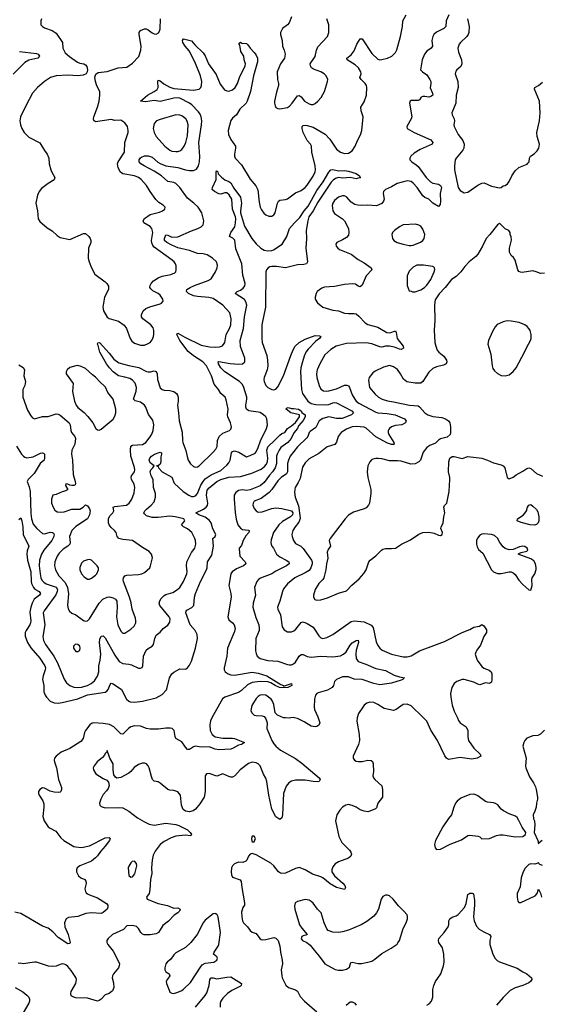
# Model space of a CAD drawing. Header units: inches. Extents: x 2057696 to 2160536, y 827480 to 1016834.
# Tile 36 of 256: x 2071138 to 2076458, y 887078 to 897121. Entities that reach past the tile are written whole.
import ezdxf

# ---------------------------------------------------------------- set-up
doc = ezdxf.new("R2010")
doc.units = ezdxf.units.IN
doc.header["$MEASUREMENT"] = 0
doc.layers.add('C0878', color=7, linetype='Continuous')
doc.layers.add('C0879', color=7, linetype='Continuous')

msp = doc.modelspace()

# ---------------------------------------------------------------- linework, layer by layer
at = {"layer": 'C0878', "color": 5}
for points, elevation in [([(2073099, 890000), (2073083, 889970), (2073077, 889930), (2073081, 889870), (2073100, 889830), (2073130, 889805), (2073210, 889793), (2073310, 889794), (2073330, 889790), (2073431, 889750), (2073399, 889730), (2073370, 889721), (2073316, 889690), (2073290, 889681), (2073170, 889673), (2073130, 889681), (2073070, 889703), (2072990, 889700), (2072930, 889711), (2072910, 889706), (2072870, 889677), (2072850, 889679), (2072830, 889700), (2072790, 889754), (2072732, 889790), (2072723, 889810), (2072714, 889870), (2072692, 889890), (2072674, 889894), (2072630, 889895), (2072555, 889885), (2072470, 889885), (2072430, 889893), (2072370, 889917), (2072310, 889919), (2072270, 889907), (2072247, 889890), (2072190, 889833), (2072170, 889837), (2072098, 889910), (2072053, 889933), (2071990, 889942), (2071892, 889948), (2071870, 889943), (2071852, 889930), (2071808, 889870), (2071798, 889850), (2071784, 889790), (2071762, 889758), (2071650, 889688), (2071562, 889650), (2071510, 889610), (2071494, 889590), (2071490, 889570), (2071493, 889550), (2071512, 889492), (2071535, 889370), (2071563, 889290), (2071566, 889270), (2071559, 889250), (2071550, 889243), (2071530, 889239), (2071490, 889241), (2071450, 889251), (2071390, 889282), (2071370, 889285), (2071344, 889270), (2071330, 889250), (2071329, 889230), (2071335, 889210), (2071373, 889153), (2071384, 889124), (2071385, 889090), (2071373, 888993), (2071389, 888950), (2071429, 888889), (2071450, 888874), (2071506, 888846), (2071557, 888777), (2071589, 888749), (2071690, 888689), (2071710, 888683), (2071770, 888679), (2071850, 888694), (2072010, 888777), (2072050, 888779), (2072061, 888770), (2072053, 888750), (2072011, 888690), (2071962, 888638), (2071930, 888593), (2071910, 888573), (2071870, 888540), (2071751, 888490), (2071724, 888470), (2071716, 888450), (2071716, 888430), (2071738, 888390), (2071762, 888370), (2071802, 888350), (2071814, 888334), (2071815, 888310), (2071804, 888256), (2071809, 888230), (2071817, 888217), (2071830, 888204), (2071850, 888194), (2071930, 888164), (2072025, 888105), (2072037, 888090), (2072038, 888070), (2072030, 888050), (2071990, 888015), (2071970, 888006), (2071871, 888011), (2071814, 888006), (2071730, 887975), (2071635, 887965), (2071611, 887950), (2071594, 887910), (2071597, 887870), (2071632, 887790), (2071653, 887710), (2071650, 887698), (2071630, 887697), (2071530, 887760), (2071477, 887817), (2071430, 887856), (2071370, 887876), (2071150, 888004), (2071090, 888018)], 420), ([(2073642, 890000), (2073650, 889991), (2073661, 889950), (2073658, 889890), (2073709, 889769), (2073730, 889735), (2073750, 889710), (2073799, 889670), (2073950, 889586), (2074017, 889537), (2074191, 889390), (2074201, 889370), (2074191, 889350), (2074173, 889347), (2074130, 889350), (2074050, 889365), (2073950, 889366), (2073910, 889354), (2073883, 889337), (2073857, 889303), (2073829, 889230), (2073819, 889010), (2073810, 888979), (2073790, 888962), (2073750, 888990), (2073711, 889070), (2073679, 889210), (2073660, 889350), (2073650, 889384), (2073625, 889425), (2073590, 889510), (2073570, 889530), (2073550, 889540), (2073510, 889548), (2073470, 889536), (2073386, 889470), (2073332, 889408), (2073310, 889396), (2073290, 889396), (2073270, 889402), (2073210, 889430), (2073150, 889407), (2073070, 889431), (2073044, 889430), (2073029, 889410), (2073030, 889250), (2073018, 889190), (2072976, 889124), (2072930, 889070), (2072907, 889053), (2072870, 889041), (2072830, 889048), (2072806, 889066), (2072789, 889109), (2072777, 889210), (2072750, 889244), (2072710, 889260), (2072670, 889262), (2072650, 889269), (2072570, 889335), (2072550, 889348), (2072510, 889356), (2072494, 889370), (2072481, 889401), (2072460, 889490), (2072450, 889512), (2072430, 889532), (2072410, 889539), (2072390, 889538), (2072350, 889524), (2072305, 889495), (2072270, 889452), (2072250, 889436), (2072170, 889392), (2072130, 889385), (2072115, 889395), (2072099, 889419), (2072092, 889470), (2072091, 889530), (2072058, 889590), (2072030, 889666), (2072026, 889654), (2072010, 889638), (2072002, 889618), (2071983, 889597), (2071929, 889551), (2071896, 889510), (2071888, 889490), (2071890, 889470), (2071916, 889430), (2071990, 889381), (2072026, 889366), (2072043, 889343), (2072051, 889311), (2072041, 889279), (2072025, 889255), (2071990, 889219), (2071964, 889170), (2071951, 889130), (2071956, 889110), (2071970, 889096), (2072010, 889083), (2072150, 889087), (2072190, 889083), (2072250, 889050), (2072341, 888981), (2072410, 888940), (2072457, 888917), (2072510, 888907), (2072630, 888925), (2072732, 888912), (2072762, 888902), (2072850, 888857), (2072878, 888830), (2072891, 888810), (2072882, 888798), (2072825, 888805), (2072730, 888794), (2072683, 888777), (2072610, 888738), (2072570, 888708), (2072521, 888639), (2072501, 888599), (2072489, 888550), (2072484, 888470), (2072487, 888413), (2072471, 888350), (2072466, 888246), (2072459, 888210), (2072431, 888170), (2072438, 888150), (2072550, 888105), (2072647, 888087), (2072710, 888059), (2072750, 888064), (2072775, 888050), (2072767, 888030), (2072750, 888013), (2072712, 887988), (2072655, 887925), (2072597, 887883), (2072554, 887810), (2072530, 887796), (2072470, 887787), (2072408, 887788), (2072390, 887794), (2072372, 887812), (2072351, 887850), (2072330, 887871), (2072290, 887881), (2072230, 887879), (2072197, 887843), (2072086, 887790), (2072039, 887750), (2072026, 887730), (2072027, 887710), (2072036, 887690), (2072090, 887621), (2072138, 887530), (2072156, 887490), (2072153, 887470), (2072145, 887450), (2072095, 887390), (2072085, 887370), (2072082, 887350), (2072096, 887296), (2072099, 887250), (2072084, 887216), (2072050, 887189), (2072010, 887175), (2071969, 887131), (2071950, 887118), (2071930, 887112), (2071830, 887140), (2071710, 887146), (2071689, 887150), (2071664, 887164), (2071658, 887190), (2071664, 887210), (2071710, 887290), (2071718, 887330), (2071710, 887352), (2071662, 887422), (2071630, 887464), (2071610, 887480), (2071590, 887488), (2071570, 887490), (2071550, 887486), (2071510, 887468), (2071470, 887464), (2071431, 887469), (2071310, 887507), (2071290, 887510), (2071172, 887492), (2071142, 887498), (2071124, 887496)], 440), ([(2074580, 890000), (2074575, 889965), (2074599, 889830), (2074602, 889770), (2074592, 889728), (2074539, 889610), (2074539, 889590), (2074551, 889570), (2074570, 889559), (2074590, 889555), (2074630, 889556), (2074690, 889570), (2074724, 889564), (2074735, 889555), (2074743, 889530), (2074748, 889452), (2074741, 889410), (2074745, 889390), (2074759, 889370), (2074830, 889307), (2074839, 889270), (2074838, 889190), (2074792, 889130), (2074778, 889082), (2074767, 889073), (2074710, 889050), (2074690, 889042), (2074650, 889047), (2074610, 889063), (2074570, 889088), (2074530, 889107), (2074490, 889115), (2074464, 889110), (2074430, 889088), (2074403, 889057), (2074374, 889010), (2074360, 888950), (2074393, 888790), (2074424, 888730), (2074500, 888650), (2074516, 888630), (2074523, 888610), (2074516, 888590), (2074491, 888570), (2074390, 888530), (2074354, 888510), (2074330, 888481), (2074320, 888450), (2074323, 888430), (2074350, 888390), (2074434, 888314), (2074453, 888290), (2074462, 888270), (2074451, 888250), (2074370, 888271), (2074306, 888306), (2074230, 888369), (2074210, 888380), (2074125, 888405), (2074050, 888450), (2073990, 888473), (2073950, 888465), (2073850, 888416), (2073811, 888411), (2073797, 888417), (2073778, 888430), (2073731, 888490), (2073699, 888519), (2073550, 888604), (2073510, 888618), (2073490, 888609), (2073471, 888590), (2073456, 888550), (2073443, 888537), (2073414, 888526), (2073370, 888529), (2073330, 888512), (2073310, 888492), (2073299, 888470), (2073294, 888430), (2073299, 888399), (2073310, 888376), (2073387, 888347), (2073397, 888330), (2073403, 888270), (2073432, 888112), (2073430, 888090), (2073415, 888065), (2073401, 888019), (2073402, 887970), (2073409, 887930), (2073420, 887910), (2073463, 887870), (2073490, 887830), (2073510, 887815), (2073550, 887799), (2073587, 887750), (2073600, 887740), (2073610, 887736), (2073650, 887739), (2073730, 887759), (2073750, 887754), (2073773, 887730), (2073792, 887670), (2073797, 887610), (2073815, 887530), (2073818, 887490), (2073806, 887430), (2073810, 887370), (2073815, 887350), (2073853, 887273), (2073878, 887250), (2073950, 887225), (2073970, 887211), (2073997, 887157), (2074043, 887110), (2074170, 887003)], 460), ([(2073904, 890000), (2073890, 889998), (2073848, 890000)], 440), ([(2074183, 890000), (2074198, 889950), (2074190, 889925), (2074170, 889912), (2074150, 889907), (2074110, 889915), (2074038, 889958), (2073970, 889994), (2073942, 890000)], 440), ([(2075602, 890000), (2075614, 889974), (2075631, 889950), (2075691, 889910), (2075708, 889870), (2075708, 889808), (2075714, 889770), (2075770, 889690), (2075834, 889630), (2075841, 889610), (2075803, 889590), (2075750, 889580), (2075630, 889596), (2075510, 889574), (2075490, 889589), (2075474, 889614), (2075398, 889770), (2075330, 889876), (2075290, 889965), (2075258, 890000)], 460), ([(2076490, 889875), (2076450, 889834), (2076421, 889819), (2076370, 889818), (2076310, 889793), (2076291, 889770), (2076281, 889750), (2076271, 889710), (2076303, 889590), (2076297, 889510), (2076300, 889490), (2076339, 889399), (2076378, 889338), (2076397, 889297), (2076406, 889270), (2076418, 889190), (2076420, 889170), (2076409, 889130), (2076404, 889090), (2076392, 889048), (2076374, 889010), (2076379, 888970), (2076387, 888950), (2076391, 888910), (2076385, 888830), (2076423, 888750), (2076430, 888714), (2076435, 888730), (2076466, 888754)], 480), ([(2076470, 888493), (2076444, 888504), (2076434, 888514), (2076430, 888526), (2076422, 888518), (2076391, 888509), (2076350, 888512), (2076330, 888503), (2076292, 888468), (2076273, 888430), (2076254, 888370), (2076243, 888277), (2076213, 888210), (2076211, 888170), (2076218, 888130), (2076230, 888118), (2076250, 888117), (2076394, 888186), (2076414, 888210), (2076430, 888254), (2076450, 888211), (2076459, 888170)], 480), ([(2075291, 887069), (2075315, 887085), (2075337, 887110), (2075352, 887150), (2075352, 887230), (2075362, 887270), (2075379, 887310), (2075432, 887388), (2075459, 887470), (2075467, 887510), (2075464, 887590), (2075450, 887653), (2075412, 887710), (2075410, 887730), (2075414, 887750), (2075468, 887812), (2075507, 887870), (2075513, 887890), (2075516, 887930), (2075526, 887950), (2075550, 887968), (2075590, 887982), (2075610, 887994), (2075674, 888066), (2075692, 888108), (2075710, 888199), (2075730, 888211), (2075751, 888211), (2075765, 888205), (2075776, 888136), (2075778, 888090), (2075767, 887970), (2075772, 887930), (2075797, 887877), (2075824, 887844), (2075870, 887817), (2075930, 887791), (2075943, 887770), (2075932, 887728), (2075932, 887690), (2075964, 887590), (2075987, 887547), (2076007, 887527), (2076032, 887512), (2076210, 887447), (2076268, 887410), (2076310, 887390), (2076359, 887350), (2076362, 887330), (2076348, 887310), (2076330, 887296), (2076271, 887270), (2076192, 887248), (2076141, 887219), (2076070, 887149), (2076000, 887070)], 460), ([(2072930, 887050), (2073030, 887170), (2073045, 887195), (2073071, 887270), (2073076, 887330), (2073090, 887349), (2073110, 887350), (2073150, 887337), (2073250, 887356), (2073290, 887358), (2073401, 887290), (2073396, 887270), (2073390, 887265), (2073300, 887220), (2073258, 887190), (2073210, 887140), (2073191, 887110), (2073184, 887090), (2073183, 887050)], 440), ([(2071091, 887250), (2071170, 887205), (2071212, 887172), (2071230, 887150), (2071239, 887130), (2071239, 887110), (2071230, 887090), (2071151, 886950)], 440), ([(2074467, 887070), (2074510, 887103), (2074530, 887104), (2074555, 887090), (2074570, 887070)], 460)]:
    msp.add_lwpolyline(points, dxfattribs=dict(at, elevation=elevation))
for points, elevation in [([(2075770, 889221), (2075730, 889218), (2075638, 889182), (2075598, 889150), (2075583, 889130), (2075564, 889090), (2075542, 889010), (2075510, 888975), (2075452, 888890), (2075380, 888750), (2075370, 888710), (2075376, 888676), (2075390, 888659), (2075430, 888662), (2075529, 888711), (2075645, 888755), (2075710, 888799), (2075730, 888803), (2075813, 888793), (2075830, 888785), (2075850, 888765), (2075930, 888768), (2076000, 888800), (2076034, 888806), (2076070, 888807), (2076190, 888785), (2076270, 888791), (2076295, 888810), (2076299, 888830), (2076264, 888884), (2076230, 888954), (2076210, 888984), (2076196, 888996), (2076130, 889021), (2076072, 889052), (2076050, 889069), (2076013, 889113), (2075990, 889126), (2075970, 889133), (2075910, 889140), (2075890, 889147), (2075810, 889206), (2075790, 889215)], 480), ([(2073530, 888795), (2073510, 888795), (2073501, 888770), (2073505, 888745), (2073510, 888734), (2073530, 888734), (2073542, 888770)], 460), ([(2072310, 888539), (2072286, 888534), (2072270, 888522), (2072250, 888488), (2072245, 888470), (2072252, 888392), (2072270, 888374), (2072290, 888378), (2072313, 888410), (2072332, 888490), (2072330, 888515)], 440), ([(2074870, 888192), (2074843, 888177), (2074825, 888150), (2074796, 888050), (2074778, 888010), (2074750, 887978), (2074678, 887922), (2074619, 887890), (2074490, 887836), (2074430, 887816), (2074390, 887810), (2074330, 887813), (2074284, 887830), (2074270, 887849), (2074243, 887910), (2074211, 888011), (2074175, 888050), (2074131, 888110), (2074110, 888128), (2074090, 888140), (2074050, 888147), (2073970, 888126), (2073948, 888112), (2073941, 888079), (2073943, 888050), (2073993, 887890), (2074014, 887854), (2074070, 887790), (2074058, 887782), (2074030, 887778), (2074014, 887770), (2074010, 887746), (2074023, 887730), (2074068, 887708), (2074101, 887681), (2074140, 887630), (2074193, 887570), (2074251, 887490), (2074355, 887435), (2074390, 887426), (2074430, 887426), (2074470, 887438), (2074501, 887459), (2074515, 887505), (2074530, 887507), (2074590, 887494), (2074625, 887495), (2074690, 887507), (2074730, 887520), (2074761, 887539), (2074830, 887597), (2074928, 887652), (2074987, 887693), (2074996, 887704), (2075011, 887730), (2075050, 887850), (2075080, 887910), (2075093, 887950), (2075094, 887974), (2075089, 887990), (2075056, 888030), (2075002, 888082), (2074947, 888150), (2074910, 888184), (2074890, 888192)], 480), ([(2073130, 888005), (2073110, 888001), (2073030, 887938), (2073010, 887910), (2072948, 887792), (2072884, 887710), (2072830, 887659), (2072730, 887603), (2072710, 887583), (2072681, 887539), (2072643, 887510), (2072630, 887490), (2072620, 887450), (2072620, 887430), (2072629, 887409), (2072661, 887390), (2072670, 887370), (2072644, 887336), (2072633, 887310), (2072635, 887290), (2072662, 887222), (2072670, 887204), (2072690, 887191), (2072710, 887190), (2072750, 887203), (2072790, 887219), (2072810, 887232), (2072880, 887300), (2072981, 887459), (2073000, 887480), (2073030, 887499), (2073119, 887510), (2073150, 887530), (2073155, 887550), (2073150, 887564), (2073113, 887590), (2073121, 887610), (2073163, 887670), (2073170, 887690), (2073186, 887810), (2073161, 887970), (2073152, 887992), (2073140, 888000)], 460)]:
    msp.add_lwpolyline(points, close=True, dxfattribs=dict(at, elevation=elevation))
at = {"layer": 'C0879', "color": 5}
for points, elevation in [([(2071130, 893600), (2071174, 893574), (2071186, 893550), (2071180, 893490), (2071196, 893430), (2071189, 893391), (2071169, 893350), (2071169, 893270), (2071219, 893139), (2071250, 893082), (2071270, 893060), (2071290, 893051), (2071370, 893073), (2071430, 893073), (2071510, 893100), (2071530, 893097), (2071550, 893087), (2071642, 893010), (2071653, 892990), (2071661, 892930), (2071668, 892910), (2071701, 892870), (2071706, 892850), (2071702, 892790), (2071671, 892730), (2071666, 892690), (2071678, 892630), (2071683, 892483), (2071705, 892410), (2071708, 892390), (2071703, 892377), (2071691, 892369), (2071669, 892369), (2071650, 892372), (2071630, 892384), (2071610, 892386), (2071606, 892370), (2071630, 892329), (2071610, 892317), (2071570, 892307), (2071510, 892277), (2071476, 892270), (2071462, 892230), (2071464, 892190), (2071478, 892150), (2071497, 892117), (2071521, 892101), (2071550, 892097), (2071590, 892100), (2071670, 892128), (2071750, 892130), (2071784, 892150), (2071810, 892172), (2071830, 892162), (2071850, 892132), (2071856, 892110), (2071850, 892070), (2071829, 892031), (2071710, 891952), (2071670, 891910), (2071646, 891850), (2071653, 891790), (2071649, 891770), (2071630, 891751), (2071580, 891720), (2071540, 891680), (2071521, 891650), (2071498, 891590), (2071492, 891550), (2071504, 891510), (2071538, 891450), (2071602, 891382), (2071627, 891330), (2071635, 891265), (2071625, 891150), (2071633, 891113), (2071647, 891087), (2071670, 891067), (2071710, 891050), (2071790, 890994), (2071810, 890987), (2071830, 890990), (2071851, 891010), (2071950, 891169), (2071987, 891210), (2072030, 891232), (2072054, 891234), (2072090, 891226), (2072116, 891210), (2072129, 891189), (2072133, 891127), (2072125, 891030), (2072138, 890950), (2072170, 890885), (2072190, 890865), (2072210, 890864), (2072270, 890905), (2072304, 890936), (2072322, 890970), (2072323, 890990), (2072318, 891018), (2072286, 891110), (2072274, 891174), (2072258, 891230), (2072197, 891390), (2072194, 891410), (2072198, 891430), (2072211, 891449), (2072230, 891457), (2072350, 891461), (2072385, 891470), (2072410, 891484), (2072464, 891530), (2072473, 891550), (2072492, 891632), (2072484, 891670), (2072458, 891698), (2072390, 891738), (2072290, 891810), (2072190, 891819), (2072150, 891830), (2072133, 891850), (2072122, 891890), (2072106, 891910), (2072070, 891940), (2072050, 891970), (2072044, 891990), (2072044, 892030), (2072058, 892062), (2072088, 892090), (2072098, 892110), (2072093, 892150), (2072110, 892157), (2072229, 892171), (2072253, 892190), (2072281, 892230), (2072304, 892296), (2072313, 892350), (2072305, 892385), (2072280, 892430), (2072275, 892450), (2072280, 892470), (2072308, 892510), (2072313, 892530), (2072310, 892554), (2072271, 892670), (2072267, 892733), (2072270, 892770), (2072290, 892780), (2072390, 892788), (2072426, 892810), (2072470, 892865), (2072486, 892894), (2072500, 892930), (2072506, 892990), (2072495, 893035), (2072453, 893093), (2072424, 893170), (2072411, 893191), (2072370, 893219), (2072315, 893235), (2072300, 893250), (2072327, 893333), (2072329, 893370), (2072315, 893415), (2072290, 893443), (2072260, 893460), (2072210, 893476), (2072147, 893487), (2072091, 893530), (2072053, 893570), (2072022, 893610), (2071957, 893730), (2071937, 893797), (2071930, 893810), (2071935, 893825), (2071951, 893830), (2072050, 893720), (2072099, 893659), (2072150, 893621), (2072250, 893593), (2072354, 893574), (2072430, 893534), (2072450, 893529), (2072471, 893529), (2072510, 893541), (2072530, 893534), (2072540, 893510), (2072545, 893450), (2072570, 893366), (2072590, 893350), (2072610, 893344), (2072670, 893338), (2072709, 893329), (2072736, 893310), (2072748, 893290), (2072753, 893270), (2072754, 893230), (2072748, 893190), (2072756, 893110), (2072766, 893030), (2072795, 892915), (2072798, 892830), (2072802, 892810), (2072833, 892727), (2072845, 892665), (2072857, 892630), (2072880, 892590), (2072910, 892564), (2072930, 892557), (2072950, 892560), (2072970, 892572), (2073111, 892709), (2073138, 892742), (2073151, 892769), (2073156, 892830), (2073172, 892870), (2073210, 892905), (2073277, 892930), (2073290, 892946), (2073297, 892970), (2073289, 893010), (2073260, 893070), (2073257, 893090), (2073263, 893150), (2073245, 893245), (2073235, 893270), (2073190, 893307), (2073164, 893350), (2073122, 893402), (2073095, 893490), (2073042, 893590), (2073005, 893630), (2072911, 893691), (2072857, 893737), (2072770, 893850), (2072740, 893910), (2072750, 893925), (2072822, 893882), (2072990, 893801), (2073074, 893786), (2073130, 893782), (2073176, 893784), (2073205, 893795), (2073223, 893817), (2073230, 893830), (2073244, 893910), (2073279, 893970), (2073292, 894008), (2073294, 894070), (2073280, 894130), (2073210, 894211), (2073110, 894276), (2073068, 894288), (2072950, 894297), (2072910, 894304), (2072860, 894330), (2072840, 894350), (2072843, 894370), (2072878, 894390), (2072921, 894410), (2073060, 894460), (2073090, 894478), (2073136, 894550), (2073153, 894590), (2073156, 894616), (2073144, 894650), (2073104, 894690), (2073050, 894723), (2073010, 894733), (2072950, 894738), (2072870, 894768), (2072750, 894793), (2072690, 894820), (2072638, 894850), (2072615, 894870), (2072614, 894890), (2072630, 894928), (2072650, 894925), (2072690, 894904), (2072750, 894905), (2072890, 894969), (2072954, 894990), (2072989, 895010), (2073009, 895030), (2073017, 895070), (2072995, 895150), (2072958, 895210), (2072915, 895250), (2072850, 895300), (2072770, 895410), (2072731, 895449), (2072710, 895460), (2072650, 895472), (2072583, 895530), (2072510, 895577), (2072406, 895630), (2072374, 895650), (2072356, 895670), (2072356, 895690), (2072370, 895713), (2072380, 895720), (2072410, 895732), (2072450, 895732), (2072490, 895718), (2072547, 895667), (2072570, 895653), (2072630, 895630), (2072752, 895612), (2072830, 895588), (2072870, 895582), (2072910, 895583), (2072942, 895598), (2072963, 895630), (2072972, 895670), (2072974, 895726), (2072966, 895870), (2072993, 896050), (2072994, 896090), (2072988, 896130), (2072977, 896157), (2072961, 896181), (2072893, 896253), (2072870, 896270), (2072770, 896320), (2072750, 896324), (2072710, 896322), (2072570, 896287), (2072510, 896296), (2072422, 896282), (2072369, 896290), (2072441, 896350), (2072511, 896389), (2072541, 896410), (2072550, 896430), (2072546, 896490), (2072550, 896503), (2072570, 896498), (2072607, 896467), (2072670, 896432), (2072710, 896419), (2072910, 896401), (2072969, 896411), (2072986, 896430), (2072993, 896450), (2072994, 896490), (2072981, 896550), (2072923, 896690), (2072865, 896805), (2072826, 896850), (2072801, 896890), (2072797, 896910), (2072810, 896927), (2072890, 896907), (2072925, 896865), (2073010, 896782), (2073031, 896751), (2073065, 896670), (2073141, 896561), (2073182, 896462), (2073227, 896407), (2073250, 896394), (2073270, 896392), (2073310, 896406), (2073336, 896430), (2073359, 896470), (2073379, 896530), (2073438, 896650), (2073440, 896670), (2073428, 896710), (2073425, 896750), (2073395, 896795), (2073382, 896862), (2073375, 896870), (2073378, 896882), (2073390, 896891), (2073403, 896883), (2073450, 896877), (2073466, 896866), (2073489, 896829), (2073530, 896788), (2073550, 896759), (2073562, 896730), (2073563, 896690), (2073522, 896550), (2073492, 896388), (2073459, 896290), (2073447, 896270), (2073384, 896210), (2073349, 896151), (2073310, 896118), (2073290, 896093), (2073265, 895990), (2073267, 895950), (2073290, 895898), (2073339, 895830), (2073340, 895810), (2073329, 895749), (2073328, 895730), (2073337, 895710), (2073401, 895641), (2073490, 895493), (2073546, 895426), (2073561, 895401), (2073566, 895386), (2073579, 895259), (2073590, 895210), (2073603, 895183), (2073628, 895148), (2073650, 895130), (2073678, 895118), (2073710, 895118), (2073730, 895131), (2073742, 895150), (2073766, 895250), (2073778, 895270), (2073790, 895280), (2073850, 895287), (2073870, 895295), (2073950, 895356), (2074010, 895380), (2074050, 895410), (2074070, 895432), (2074130, 895525), (2074151, 895570), (2074155, 895590), (2074153, 895630), (2074119, 895770), (2074115, 895830), (2074104, 895850), (2074069, 895890), (2074030, 895970), (2074018, 896010), (2074020, 896030), (2074030, 896042), (2074050, 896046), (2074070, 896043), (2074130, 896024), (2074252, 895952), (2074302, 895902), (2074370, 895799), (2074410, 895769), (2074450, 895756), (2074490, 895760), (2074530, 895785), (2074559, 895830), (2074583, 895890), (2074615, 895945), (2074628, 895990), (2074641, 896130), (2074622, 896190), (2074617, 896230), (2074650, 896282), (2074676, 896350), (2074680, 896430), (2074676, 896450), (2074663, 896470), (2074619, 896510), (2074607, 896530), (2074621, 896570), (2074617, 896590), (2074594, 896630), (2074561, 896661), (2074479, 896710), (2074474, 896730), (2074517, 896763), (2074550, 896802), (2074575, 896870), (2074610, 896926), (2074630, 896927), (2074730, 896776), (2074790, 896717), (2074810, 896711), (2074830, 896715), (2074890, 896730), (2074932, 896748), (2074970, 896786), (2074985, 896815), (2075022, 896950), (2075042, 897050), (2075047, 897110), (2075081, 897170)], 460), ([(2071359, 897130), (2071352, 897110), (2071353, 897070), (2071370, 897050), (2071390, 897038), (2071470, 897010), (2071510, 896982), (2071574, 896890), (2071577, 896830), (2071603, 896783), (2071645, 896745), (2071728, 896688), (2071750, 896678), (2071791, 896670), (2071810, 896660), (2071824, 896644), (2071830, 896610), (2071827, 896590), (2071816, 896570), (2071785, 896555), (2071731, 896549), (2071630, 896554), (2071510, 896549), (2071453, 896530), (2071390, 896491), (2071319, 896430), (2071270, 896370), (2071204, 896250), (2071146, 896130), (2071139, 896090), (2071145, 896050), (2071159, 896010), (2071185, 895970), (2071230, 895923), (2071345, 895865), (2071390, 895788), (2071418, 895750), (2071435, 895710), (2071438, 895650), (2071455, 895590), (2071465, 895565), (2071495, 895510), (2071490, 895487), (2071428, 895450), (2071361, 895399), (2071338, 895370), (2071318, 895330), (2071303, 895250), (2071319, 895170), (2071327, 895090), (2071344, 895064), (2071419, 894999), (2071470, 894968), (2071521, 894921), (2071550, 894900), (2071650, 894879), (2071790, 894939), (2071810, 894939), (2071844, 894910), (2071858, 894890), (2071865, 894870), (2071862, 894850), (2071840, 894790), (2071835, 894690), (2071846, 894650), (2071870, 894590), (2071906, 894526), (2072010, 894447), (2072027, 894430), (2072043, 894403), (2072045, 894370), (2072002, 894290), (2071987, 894190), (2071993, 894150), (2072030, 894086), (2072052, 894072), (2072145, 894045), (2072205, 894005), (2072228, 893970), (2072264, 893870), (2072283, 893843), (2072310, 893822), (2072370, 893802), (2072410, 893802), (2072450, 893817), (2072469, 893830), (2072490, 893856), (2072502, 893890), (2072505, 893915), (2072505, 893950), (2072499, 893979), (2072477, 894010), (2072395, 894070), (2072382, 894090), (2072380, 894110), (2072397, 894150), (2072425, 894175), (2072467, 894193), (2072570, 894223), (2072584, 894230), (2072601, 894250), (2072599, 894270), (2072572, 894310), (2072549, 894330), (2072497, 894357), (2072475, 894375), (2072465, 894390), (2072468, 894410), (2072479, 894430), (2072503, 894457), (2072551, 894489), (2072590, 894506), (2072679, 894521), (2072720, 894540), (2072729, 894550), (2072735, 894570), (2072733, 894610), (2072728, 894630), (2072715, 894650), (2072694, 894670), (2072510, 894802), (2072497, 894817), (2072485, 894845), (2072481, 894870), (2072495, 894950), (2072487, 894990), (2072470, 895013), (2072404, 895050), (2072397, 895070), (2072410, 895092), (2072470, 895133), (2072563, 895157), (2072594, 895170), (2072619, 895190), (2072621, 895210), (2072601, 895230), (2072558, 895258), (2072526, 895286), (2072468, 895368), (2072433, 895430), (2072377, 895490), (2072350, 895510), (2072310, 895528), (2072190, 895550), (2072167, 895567), (2072142, 895610), (2072136, 895650), (2072141, 895670), (2072207, 895770), (2072212, 895870), (2072244, 895970), (2072245, 895990), (2072238, 896030), (2072209, 896070), (2072170, 896095), (2072110, 896093), (2072070, 896103), (2071910, 896080), (2071893, 896093), (2071891, 896110), (2071895, 896130), (2071933, 896230), (2071950, 896290), (2071957, 896350), (2071955, 896390), (2071926, 896446), (2071911, 896490), (2071906, 896534), (2071914, 896566), (2071938, 896582), (2072030, 896592), (2072142, 896630), (2072230, 896638), (2072290, 896676), (2072353, 896747), (2072375, 896810), (2072377, 896850), (2072356, 896970), (2072356, 896990), (2072370, 897010), (2072410, 897027), (2072427, 897027), (2072450, 897018), (2072490, 896987), (2072510, 896978), (2072530, 896975), (2072553, 896987), (2072568, 897010), (2072572, 897028), (2072573, 897130)], 480), ([(2073910, 897149), (2073885, 897090), (2073868, 897070), (2073818, 897030), (2073798, 896990), (2073797, 896970), (2073816, 896910), (2073818, 896850), (2073837, 896810), (2073847, 896770), (2073838, 896730), (2073799, 896670), (2073765, 896590), (2073766, 896510), (2073778, 896470), (2073779, 896450), (2073757, 896383), (2073738, 896290), (2073736, 896270), (2073743, 896243), (2073750, 896226), (2073770, 896215), (2073790, 896211), (2073870, 896224), (2073890, 896239), (2073916, 896270), (2073970, 896344), (2073990, 896347), (2074010, 896334), (2074044, 896290), (2074090, 896262), (2074110, 896256), (2074130, 896257), (2074150, 896266), (2074178, 896290), (2074212, 896328), (2074248, 896390), (2074278, 896490), (2074280, 896510), (2074264, 896550), (2074244, 896570), (2074210, 896588), (2074136, 896616), (2074113, 896630), (2074103, 896650), (2074101, 896670), (2074150, 896744), (2074164, 896810), (2074177, 896843), (2074276, 896950), (2074291, 896990), (2074291, 897069), (2074270, 897130)], 480), ([(2075513, 897170), (2075488, 897110), (2075484, 897050), (2075465, 897030), (2075390, 896995), (2075363, 896970), (2075350, 896950), (2075342, 896910), (2075347, 896850), (2075336, 896830), (2075290, 896799), (2075267, 896770), (2075244, 896710), (2075227, 896610), (2075247, 896590), (2075290, 896560), (2075321, 896510), (2075330, 896490), (2075332, 896470), (2075326, 896426), (2075348, 896370), (2075350, 896350), (2075330, 896336), (2075310, 896330), (2075270, 896338), (2075250, 896337), (2075232, 896330), (2075216, 896304), (2075203, 896297), (2075130, 896297), (2075119, 896290), (2075113, 896270), (2075136, 896130), (2075130, 896110), (2075087, 896030), (2075091, 896010), (2075162, 895970), (2075330, 895894), (2075353, 895870), (2075346, 895850), (2075222, 895798), (2075160, 895760), (2075127, 895730), (2075116, 895710), (2075118, 895690), (2075138, 895670), (2075182, 895642), (2075203, 895623), (2075283, 895510), (2075327, 895467), (2075350, 895454), (2075410, 895442), (2075431, 895431), (2075439, 895410), (2075426, 895350), (2075430, 895270), (2075425, 895235), (2075410, 895217), (2075350, 895250), (2075310, 895290), (2075270, 895308), (2075250, 895326), (2075192, 895410), (2075150, 895455), (2075129, 895470), (2075090, 895479), (2074989, 895451), (2074930, 895417), (2074868, 895390), (2074850, 895370), (2074844, 895350), (2074855, 895290), (2074850, 895270), (2074832, 895248), (2074778, 895222), (2074690, 895231), (2074625, 895225), (2074588, 895228), (2074557, 895237), (2074520, 895260), (2074476, 895310), (2074450, 895323), (2074430, 895323), (2074390, 895310), (2074350, 895276), (2074330, 895250), (2074325, 895225), (2074333, 895173), (2074350, 895143), (2074430, 895090), (2074450, 895070), (2074490, 894991), (2074496, 894950), (2074490, 894924), (2074470, 894901), (2074430, 894875), (2074371, 894850), (2074363, 894830), (2074367, 894810), (2074381, 894790), (2074398, 894778), (2074517, 894730), (2074590, 894674), (2074650, 894641), (2074721, 894590), (2074731, 894570), (2074670, 894510), (2074630, 894415), (2074610, 894397), (2074590, 894403), (2074562, 894422), (2074528, 894428), (2074450, 894421), (2074350, 894400), (2074247, 894393), (2074218, 894382), (2074171, 894349), (2074161, 894330), (2074151, 894290), (2074151, 894270), (2074174, 894234), (2074228, 894188), (2074330, 894159), (2074390, 894150), (2074450, 894127), (2074490, 894123), (2074550, 894125), (2074570, 894120), (2074598, 894098), (2074663, 894030), (2074690, 894012), (2074790, 893984), (2074883, 893930), (2074912, 893928), (2074970, 893947), (2074979, 893930), (2074987, 893870), (2075049, 893790), (2075053, 893770), (2075030, 893757), (2075010, 893761), (2074961, 893781), (2074911, 893791), (2074870, 893790), (2074830, 893781), (2074810, 893783), (2074730, 893816), (2074670, 893826), (2074470, 893819), (2074364, 893790), (2074310, 893756), (2074250, 893703), (2074198, 893610), (2074171, 893550), (2074164, 893510), (2074168, 893470), (2074192, 893390), (2074210, 893354), (2074236, 893336), (2074270, 893331), (2074290, 893334), (2074370, 893357), (2074450, 893392), (2074474, 893394), (2074490, 893386), (2074501, 893370), (2074530, 893296), (2074555, 893250), (2074570, 893230), (2074596, 893210), (2074770, 893117), (2074791, 893111), (2074885, 893105), (2074966, 893090), (2075062, 893050), (2075079, 893030), (2075077, 893023), (2075073, 893010), (2075036, 892990), (2074970, 892983), (2074930, 892970), (2074908, 892952), (2074901, 892939), (2074896, 892930), (2074896, 892910), (2074903, 892890), (2074955, 892810), (2074956, 892790), (2074952, 892788), (2074930, 892788), (2074890, 892801), (2074770, 892866), (2074670, 892954), (2074650, 892965), (2074570, 892972), (2074530, 892970), (2074470, 892946), (2074416, 892910), (2074385, 892870), (2074368, 892812), (2074352, 892788), (2074275, 892765), (2074190, 892697), (2074090, 892643), (2074050, 892600), (2074024, 892556), (2073997, 892443), (2073979, 892401), (2073949, 892350), (2073944, 892330), (2073941, 892301), (2073946, 892250), (2073982, 892162), (2073999, 892041), (2073996, 892024), (2073984, 891996), (2073949, 891950), (2073925, 891910), (2073915, 891870), (2073916, 891850), (2073929, 891810), (2073950, 891780), (2074004, 891750), (2074030, 891728), (2074113, 891610), (2074122, 891590), (2074121, 891570), (2074108, 891530), (2074090, 891504), (2074050, 891479), (2073943, 891430), (2073870, 891368), (2073830, 891315), (2073817, 891290), (2073790, 891190), (2073769, 891130), (2073772, 891110), (2073798, 891050), (2073814, 890930), (2073837, 890897), (2073870, 890878), (2073910, 890878), (2073933, 890887), (2073956, 890904), (2074008, 890972), (2074030, 890980), (2074070, 890964), (2074130, 890924), (2074146, 890906), (2074190, 890836), (2074210, 890818), (2074230, 890810), (2074270, 890820), (2074331, 890849), (2074517, 890983), (2074550, 890989), (2074650, 890978), (2074724, 890944), (2074742, 890922), (2074774, 890774), (2074790, 890737), (2074810, 890710), (2074836, 890690), (2074931, 890651), (2075050, 890621), (2075090, 890621), (2075130, 890632), (2075216, 890684), (2075390, 890747), (2075470, 890780), (2075650, 890872), (2075730, 890903), (2075770, 890926), (2075826, 890934), (2075850, 890952), (2075870, 890938), (2075898, 890898), (2075898, 890870), (2075870, 890829), (2075837, 890743), (2075799, 890690), (2075789, 890670), (2075784, 890650), (2075802, 890590), (2075850, 890524), (2075870, 890507), (2075926, 890486), (2075945, 890470), (2075952, 890450), (2075954, 890390), (2075950, 890365), (2075930, 890349), (2075890, 890356), (2075830, 890337), (2075810, 890343), (2075770, 890365), (2075670, 890390), (2075650, 890390), (2075595, 890370), (2075568, 890350), (2075544, 890310), (2075532, 890248), (2075534, 890210), (2075550, 890130), (2075570, 890070), (2075602, 890000)], 460), ([(2075704, 897130), (2075723, 897050), (2075720, 896990), (2075713, 896970), (2075699, 896950), (2075633, 896890), (2075619, 896870), (2075607, 896830), (2075613, 896790), (2075644, 896710), (2075648, 896670), (2075636, 896644), (2075596, 896610), (2075585, 896595), (2075578, 896570), (2075606, 896490), (2075609, 896430), (2075590, 896350), (2075587, 896270), (2075546, 896170), (2075549, 896150), (2075569, 896110), (2075572, 896090), (2075564, 896050), (2075569, 896030), (2075611, 895950), (2075656, 895890), (2075671, 895850), (2075668, 895812), (2075656, 895790), (2075589, 895710), (2075580, 895690), (2075571, 895629), (2075574, 895590), (2075609, 895410), (2075630, 895380), (2075670, 895354), (2075710, 895363), (2075810, 895434), (2075850, 895455), (2075876, 895456), (2075950, 895423), (2076030, 895406), (2076050, 895411), (2076070, 895426), (2076090, 895431), (2076113, 895447), (2076130, 895471), (2076158, 895530), (2076190, 895579), (2076230, 895613), (2076312, 895648), (2076322, 895658), (2076333, 895670), (2076338, 895710), (2076349, 895730), (2076386, 895754), (2076417, 895783), (2076433, 895810), (2076438, 895850), (2076416, 895930), (2076413, 895970), (2076441, 896090), (2076447, 896170), (2076438, 896290), (2076387, 896413), (2076393, 896430), (2076430, 896450), (2076470, 896485)], 480), ([(2071137, 896797), (2071310, 896776), (2071327, 896770), (2071339, 896750), (2071324, 896730), (2071230, 896707), (2071190, 896686), (2071070, 896565)], 460), ([(2071105, 892770), (2071158, 892690), (2071176, 892670), (2071190, 892660), (2071212, 892652), (2071276, 892664), (2071350, 892699), (2071370, 892703), (2071381, 892701), (2071390, 892690), (2071392, 892650), (2071387, 892630), (2071347, 892593), (2071286, 892494), (2071226, 892430), (2071214, 892410), (2071236, 892356), (2071244, 892310), (2071250, 892085), (2071257, 892030), (2071277, 891977), (2071313, 891930), (2071370, 891881), (2071390, 891876), (2071450, 891893), (2071472, 891892), (2071484, 891884), (2071489, 891870), (2071486, 891850), (2071465, 891810), (2071385, 891710), (2071359, 891670), (2071339, 891610), (2071337, 891550), (2071348, 891468), (2071355, 891430), (2071365, 891405), (2071383, 891383), (2071407, 891367), (2071510, 891333), (2071522, 891310), (2071520, 891290), (2071506, 891254), (2071387, 891093), (2071379, 891070), (2071394, 890950), (2071373, 890830), (2071382, 890790), (2071400, 890750), (2071485, 890630), (2071523, 890563), (2071590, 890395), (2071617, 890357), (2071649, 890329), (2071690, 890314), (2071729, 890309), (2071770, 890312), (2071830, 890330), (2071866, 890350), (2071901, 890379), (2071930, 890425), (2071945, 890470), (2071944, 890530), (2071958, 890590), (2071964, 890650), (2071951, 890769), (2071957, 890803), (2071970, 890835), (2071990, 890838), (2072010, 890817), (2072110, 890639), (2072154, 890574), (2072190, 890554), (2072250, 890549), (2072280, 890540), (2072350, 890508), (2072370, 890507), (2072386, 890514), (2072395, 890530), (2072401, 890630), (2072428, 890690), (2072450, 890708), (2072490, 890731), (2072502, 890750), (2072516, 890810), (2072530, 890842), (2072570, 890875), (2072601, 890910), (2072650, 890944), (2072670, 890975), (2072673, 891010), (2072663, 891030), (2072567, 891147), (2072562, 891170), (2072567, 891193), (2072581, 891219), (2072610, 891247), (2072630, 891258), (2072701, 891279), (2072738, 891302), (2072770, 891330), (2072810, 891390), (2072843, 891470), (2072847, 891490), (2072839, 891550), (2072842, 891590), (2072890, 891687), (2072923, 891730), (2072934, 891770), (2072931, 891809), (2072925, 891830), (2072892, 891890), (2072848, 891928), (2072808, 891950), (2072789, 891970), (2072823, 892010), (2072812, 892030), (2072725, 892050), (2072670, 892057), (2072550, 892044), (2072490, 892044), (2072430, 892062), (2072410, 892080), (2072405, 892090), (2072413, 892110), (2072430, 892130), (2072480, 892170), (2072510, 892204), (2072523, 892250), (2072522, 892290), (2072504, 892350), (2072498, 892430), (2072478, 892470), (2072470, 892510), (2072475, 892530), (2072497, 892550), (2072509, 892570), (2072470, 892601), (2072465, 892610), (2072460, 892630), (2072465, 892650), (2072483, 892670), (2072513, 892690), (2072570, 892710), (2072584, 892704), (2072584, 892690), (2072576, 892664), (2072577, 892610), (2072571, 892589), (2072550, 892572), (2072534, 892570), (2072550, 892565), (2072553, 892550), (2072590, 892510), (2072690, 892455), (2072715, 892395), (2072806, 892310), (2072862, 892270), (2072890, 892259), (2072910, 892257), (2072930, 892266), (2072950, 892289), (2072985, 892375), (2073008, 892412), (2073030, 892437), (2073090, 892480), (2073190, 892522), (2073250, 892576), (2073270, 892602), (2073283, 892630), (2073298, 892702), (2073310, 892718), (2073330, 892722), (2073373, 892710), (2073450, 892663), (2073490, 892675), (2073539, 892701), (2073550, 892714), (2073570, 892756), (2073594, 892826), (2073655, 892950), (2073667, 892990), (2073660, 893050), (2073650, 893070), (2073626, 893090), (2073590, 893113), (2073570, 893119), (2073476, 893130), (2073451, 893150), (2073445, 893170), (2073444, 893190), (2073455, 893250), (2073453, 893270), (2073423, 893370), (2073410, 893400), (2073380, 893430), (2073230, 893531), (2073190, 893570), (2073164, 893610), (2073162, 893630), (2073170, 893635), (2073286, 893614), (2073373, 893607), (2073410, 893610), (2073434, 893630), (2073434, 893670), (2073389, 893789), (2073386, 893850), (2073419, 893970), (2073432, 894090), (2073453, 894210), (2073445, 894245), (2073430, 894268), (2073335, 894330), (2073357, 894350), (2073390, 894363), (2073418, 894382), (2073435, 894405), (2073439, 894430), (2073415, 894515), (2073402, 894630), (2073344, 894784), (2073331, 894871), (2073313, 894893), (2073278, 894910), (2073292, 894950), (2073333, 895007), (2073340, 895050), (2073342, 895090), (2073338, 895110), (2073310, 895190), (2073302, 895290), (2073274, 895334), (2073250, 895355), (2073230, 895355), (2073190, 895343), (2073170, 895345), (2073124, 895370), (2073102, 895390), (2073106, 895410), (2073141, 895490), (2073142, 895570), (2073150, 895578), (2073158, 895570), (2073162, 895550), (2073195, 895515), (2073229, 895489), (2073270, 895472), (2073290, 895457), (2073322, 895402), (2073390, 895312), (2073401, 895250), (2073389, 895170), (2073391, 895150), (2073430, 895015), (2073504, 894890), (2073550, 894835), (2073599, 894790), (2073630, 894770), (2073670, 894763), (2073710, 894766), (2073727, 894773), (2073814, 894830), (2073861, 894910), (2073890, 894990), (2073940, 895050), (2073995, 895105), (2074038, 895170), (2074080, 895220), (2074170, 895380), (2074234, 895466), (2074290, 895566), (2074310, 895589), (2074330, 895593), (2074390, 895578), (2074450, 895583), (2074490, 895576), (2074571, 895551), (2074604, 895530), (2074611, 895511), (2074614, 895510), (2074570, 895499), (2074510, 895513), (2074434, 895506), (2074390, 895511), (2074358, 895502), (2074335, 895485), (2074316, 895464), (2074180, 895260), (2074130, 895170), (2074088, 895112), (2074075, 895070), (2074061, 894970), (2074064, 894890), (2074057, 894790), (2074072, 894650), (2074064, 894630), (2074036, 894624), (2073970, 894620), (2073850, 894591), (2073756, 894604), (2073710, 894604), (2073690, 894599), (2073671, 894589), (2073656, 894570), (2073648, 894550), (2073644, 894190), (2073609, 894010), (2073606, 893870), (2073610, 893830), (2073657, 893697), (2073666, 893650), (2073668, 893592), (2073663, 893550), (2073630, 893470), (2073627, 893450), (2073630, 893430), (2073650, 893390), (2073670, 893369), (2073710, 893348), (2073730, 893346), (2073750, 893352), (2073770, 893377), (2073827, 893490), (2073903, 893697), (2073926, 893754), (2073949, 893791), (2073990, 893829), (2074050, 893862), (2074150, 893900), (2074197, 893897), (2074210, 893890), (2074195, 893870), (2074159, 893841), (2074081, 893759), (2074058, 893730), (2074040, 893690), (2074021, 893630), (2074005, 893570), (2074002, 893530), (2074013, 893350), (2074023, 893310), (2074078, 893230), (2074110, 893206), (2074157, 893197), (2074270, 893194), (2074290, 893196), (2074333, 893213), (2074350, 893216), (2074370, 893212), (2074524, 893130), (2074541, 893110), (2074522, 893090), (2074426, 893054), (2074370, 893052), (2074290, 893069), (2074230, 893053), (2074193, 893030), (2074158, 892962), (2074100, 892920), (2074091, 892910), (2074076, 892870), (2074065, 892855), (2073970, 892763), (2073896, 892670), (2073878, 892630), (2073870, 892596), (2073868, 892510), (2073859, 892490), (2073804, 892450), (2073770, 892417), (2073711, 892329), (2073682, 892298), (2073601, 892239), (2073531, 892210), (2073519, 892190), (2073517, 892170), (2073530, 892134), (2073550, 892110), (2073570, 892099), (2073610, 892101), (2073710, 892137), (2073750, 892142), (2073810, 892135), (2073910, 892112), (2073924, 892090), (2073920, 892070), (2073899, 892050), (2073817, 892003), (2073781, 891970), (2073728, 891890), (2073704, 891816), (2073700, 891790), (2073702, 891770), (2073710, 891750), (2073727, 891730), (2073756, 891670), (2073790, 891644), (2073857, 891610), (2073882, 891590), (2073888, 891570), (2073859, 891550), (2073750, 891495), (2073710, 891470), (2073594, 891426), (2073573, 891410), (2073556, 891390), (2073534, 891330), (2073543, 891250), (2073519, 891170), (2073517, 891130), (2073545, 891025), (2073576, 890950), (2073580, 890910), (2073579, 890890), (2073546, 890810), (2073544, 890684), (2073550, 890655), (2073561, 890630), (2073590, 890604), (2073670, 890585), (2073770, 890578), (2073870, 890546), (2073890, 890541), (2073910, 890542), (2073930, 890550), (2073950, 890569), (2073989, 890630), (2074010, 890647), (2074030, 890648), (2074070, 890627), (2074110, 890619), (2074210, 890631), (2074330, 890621), (2074410, 890634), (2074442, 890650), (2074468, 890672), (2074510, 890742), (2074530, 890764), (2074570, 890788), (2074590, 890791), (2074592, 890770), (2074570, 890690), (2074565, 890650), (2074570, 890604), (2074590, 890575), (2074668, 890548), (2074770, 890504), (2074870, 890483), (2074956, 890436), (2075010, 890419), (2075062, 890410), (2075054, 890406), (2075047, 890390), (2075030, 890383), (2074930, 890355), (2074810, 890336), (2074750, 890350), (2074630, 890392), (2074550, 890395), (2074490, 890420), (2074430, 890417), (2074370, 890390), (2074350, 890370), (2074338, 890330), (2074325, 890310), (2074277, 890283), (2074183, 890257), (2074169, 890250), (2074155, 890230), (2074144, 890190), (2074141, 890110), (2074146, 890086), (2074180, 890010), (2074183, 890000)], 440), ([(2076490, 894536), (2076450, 894531), (2076407, 894550), (2076370, 894558), (2076264, 894544), (2076246, 894546), (2076230, 894553), (2076219, 894570), (2076190, 894669), (2076174, 894694), (2076150, 894717), (2076134, 894750), (2076133, 894790), (2076153, 894873), (2076150, 894906), (2076139, 894930), (2076139, 894950), (2076128, 894970), (2076090, 894988), (2076039, 895039), (2076030, 895042), (2076010, 895029), (2075933, 894930), (2075896, 894890), (2075858, 894810), (2075810, 894730), (2075790, 894707), (2075721, 894650), (2075677, 894603), (2075638, 894550), (2075590, 894502), (2075542, 894470), (2075478, 894390), (2075416, 894324), (2075377, 894263), (2075368, 894212), (2075373, 894053), (2075364, 893956), (2075371, 893830), (2075381, 893790), (2075397, 893750), (2075413, 893730), (2075464, 893690), (2075491, 893650), (2075495, 893630), (2075488, 893612), (2075461, 893599), (2075390, 893582), (2075350, 893562), (2075310, 893526), (2075250, 893430), (2075230, 893415), (2075170, 893415), (2075087, 893427), (2075054, 893454), (2075023, 893510), (2074990, 893553), (2074950, 893582), (2074910, 893594), (2074850, 893578), (2074763, 893537), (2074740, 893520), (2074703, 893470), (2074695, 893445), (2074707, 893370), (2074762, 893302), (2074798, 893270), (2074836, 893250), (2074890, 893232), (2074950, 893224), (2075112, 893188), (2075201, 893181), (2075214, 893174), (2075270, 893110), (2075302, 893090), (2075350, 893075), (2075443, 893063), (2075481, 893050), (2075510, 893030), (2075524, 893010), (2075533, 892970), (2075532, 892908), (2075528, 892890), (2075498, 892862), (2075430, 892847), (2075410, 892834), (2075378, 892802), (2075322, 892778), (2075290, 892759), (2075253, 892710), (2075227, 892630), (2075209, 892610), (2075170, 892590), (2075126, 892586), (2075030, 892618), (2074990, 892622), (2074910, 892620), (2074830, 892642), (2074794, 892646), (2074770, 892646), (2074730, 892634), (2074710, 892612), (2074689, 892571), (2074682, 892510), (2074687, 892450), (2074719, 892330), (2074718, 892290), (2074704, 892190), (2074696, 892170), (2074670, 892142), (2074650, 892131), (2074543, 892097), (2074492, 892068), (2074457, 892030), (2074304, 891830), (2074294, 891810), (2074307, 891750), (2074284, 891716), (2074275, 891690), (2074281, 891630), (2074267, 891570), (2074261, 891510), (2074241, 891430), (2074230, 891410), (2074189, 891370), (2074150, 891310), (2074133, 891253), (2074134, 891230), (2074148, 891208), (2074170, 891201), (2074210, 891205), (2074277, 891223), (2074390, 891271), (2074470, 891297), (2074525, 891355), (2074601, 891419), (2074647, 891473), (2074670, 891510), (2074700, 891590), (2074712, 891610), (2074769, 891651), (2074827, 891710), (2074841, 891719), (2074870, 891728), (2074930, 891727), (2074970, 891732), (2075032, 891770), (2075125, 891815), (2075210, 891874), (2075250, 891889), (2075310, 891894), (2075364, 891884), (2075410, 891863), (2075430, 891861), (2075448, 891870), (2075449, 891890), (2075434, 891930), (2075435, 891945), (2075458, 891990), (2075464, 892050), (2075475, 892090), (2075464, 892150), (2075470, 892165), (2075495, 892190), (2075517, 892310), (2075524, 892430), (2075524, 892450), (2075510, 892510), (2075513, 892610), (2075525, 892650), (2075550, 892666), (2075570, 892667), (2075650, 892647), (2075710, 892665), (2075850, 892648), (2075910, 892630), (2075970, 892601), (2076050, 892580), (2076070, 892570), (2076085, 892550), (2076110, 892451), (2076130, 892437), (2076170, 892456), (2076200, 892480), (2076270, 892516), (2076310, 892543), (2076330, 892549), (2076350, 892542), (2076410, 892492), (2076470, 892465)], 480), ([(2071130, 892023), (2071150, 892039), (2071160, 892010), (2071170, 891950), (2071174, 891870), (2071231, 891751), (2071215, 891705), (2071212, 891668), (2071219, 891610), (2071253, 891490), (2071254, 891394), (2071258, 891370), (2071278, 891330), (2071294, 891314), (2071337, 891290), (2071349, 891270), (2071339, 891250), (2071285, 891210), (2071264, 891170), (2071252, 891128), (2071243, 891077), (2071251, 890990), (2071248, 890970), (2071241, 890950), (2071203, 890890), (2071195, 890870), (2071195, 890835), (2071218, 890770), (2071250, 890714), (2071343, 890610), (2071395, 890530), (2071400, 890510), (2071398, 890490), (2071379, 890430), (2071372, 890390), (2071384, 890330), (2071384, 890264), (2071397, 890230), (2071410, 890210), (2071450, 890172), (2071490, 890154), (2071530, 890150), (2071570, 890157), (2071730, 890193), (2071830, 890236), (2072010, 890262), (2072028, 890272), (2072042, 890290), (2072060, 890340), (2072070, 890353), (2072090, 890347), (2072177, 890290), (2072229, 890190), (2072250, 890171), (2072265, 890165), (2072310, 890160), (2072391, 890169), (2072530, 890205), (2072590, 890240), (2072634, 890286), (2072643, 890310), (2072667, 890410), (2072690, 890448), (2072710, 890465), (2072770, 890499), (2072830, 890497), (2072850, 890509), (2072870, 890536), (2072890, 890578), (2072930, 890710), (2072953, 890810), (2072949, 890849), (2072928, 890890), (2072878, 890950), (2072831, 891070), (2072835, 891090), (2072842, 891098), (2072895, 891125), (2072913, 891147), (2072921, 891230), (2072932, 891270), (2072982, 891390), (2073044, 891510), (2073050, 891530), (2073054, 891590), (2073099, 891661), (2073114, 891750), (2073108, 891830), (2073133, 891850), (2073140, 891870), (2073109, 891929), (2073091, 891990), (2073070, 892017), (2073028, 892048), (2072966, 892070), (2072934, 892090), (2073012, 892128), (2073041, 892150), (2073053, 892167), (2073056, 892190), (2073043, 892270), (2073050, 892324), (2073070, 892347), (2073150, 892410), (2073190, 892432), (2073270, 892455), (2073390, 892462), (2073505, 892495), (2073602, 892538), (2073635, 892565), (2073654, 892586), (2073666, 892614), (2073668, 892650), (2073659, 892730), (2073670, 892765), (2073745, 892835), (2073790, 892885), (2073810, 892899), (2073842, 892910), (2073869, 892950), (2073910, 892978), (2073950, 893013), (2073992, 893070), (2073992, 893092), (2073904, 893110), (2073855, 893150), (2073860, 893160), (2073875, 893165), (2073910, 893154), (2073930, 893157), (2073982, 893150), (2074010, 893131), (2074015, 893115), (2074050, 893090), (2074050, 893070), (2074030, 893032), (2073983, 892977), (2073970, 892951), (2073934, 892906), (2073908, 892850), (2073872, 892810), (2073803, 892757), (2073784, 892730), (2073763, 892690), (2073758, 892670), (2073756, 892596), (2073744, 892550), (2073718, 892510), (2073685, 892475), (2073630, 892401), (2073590, 892367), (2073490, 892327), (2073450, 892320), (2073410, 892325), (2073370, 892320), (2073341, 892299), (2073327, 892273), (2073326, 892230), (2073334, 892094), (2073346, 892026), (2073364, 891970), (2073390, 891935), (2073410, 891920), (2073470, 891915), (2073479, 891910), (2073475, 891890), (2073445, 891855), (2073417, 891810), (2073401, 891759), (2073378, 891730), (2073377, 891723), (2073384, 891650), (2073437, 891590), (2073444, 891570), (2073421, 891550), (2073350, 891521), (2073304, 891490), (2073290, 891470), (2073271, 891350), (2073293, 891270), (2073296, 891230), (2073260, 891030), (2073270, 890999), (2073310, 890968), (2073324, 890950), (2073336, 890910), (2073330, 890881), (2073258, 890710), (2073252, 890628), (2073223, 890510), (2073223, 890490), (2073234, 890470), (2073264, 890450), (2073290, 890439), (2073330, 890435), (2073510, 890465), (2073570, 890457), (2073657, 890430), (2073801, 890341), (2073827, 890330), (2073830, 890322), (2073910, 890350), (2073913, 890330), (2073872, 890310), (2073810, 890306), (2073788, 890310), (2073745, 890330), (2073699, 890359), (2073670, 890366), (2073590, 890370), (2073510, 890360), (2073462, 890338), (2073400, 890280), (2073370, 890260), (2073231, 890210), (2073207, 890193), (2073099, 890000)], 420), ([(2073848, 890000), (2073830, 890001), (2073766, 890026), (2073745, 890050), (2073730, 890138), (2073717, 890170), (2073702, 890190), (2073650, 890230), (2073610, 890235), (2073590, 890230), (2073570, 890217), (2073550, 890196), (2073506, 890126), (2073496, 890076), (2073504, 890050), (2073530, 890029), (2073550, 890023), (2073610, 890020), (2073630, 890013), (2073642, 890000)], 440), ([(2075258, 890000), (2075250, 890008), (2075130, 890122), (2075090, 890141), (2075050, 890137), (2074976, 890084), (2074950, 890076), (2074854, 890094), (2074790, 890137), (2074750, 890157), (2074710, 890160), (2074677, 890150), (2074650, 890130), (2074636, 890110), (2074595, 890045), (2074580, 890000)], 460), ([(2073942, 890000), (2073930, 890003), (2073904, 890000)], 440)]:
    msp.add_lwpolyline(points, dxfattribs=dict(at, elevation=elevation))
for points, elevation in [([(2072730, 896150), (2072570, 896104), (2072532, 896088), (2072510, 896062), (2072500, 896010), (2072510, 895970), (2072530, 895930), (2072619, 895830), (2072670, 895789), (2072690, 895781), (2072730, 895775), (2072750, 895776), (2072770, 895784), (2072790, 895797), (2072815, 895830), (2072832, 895868), (2072850, 895936), (2072856, 896050), (2072846, 896086), (2072831, 896110), (2072790, 896140), (2072770, 896147)], 480), ([(2075175, 895035), (2075050, 895029), (2075010, 895009), (2074959, 894970), (2074941, 894950), (2074934, 894930), (2074939, 894890), (2074955, 894870), (2074987, 894850), (2075050, 894830), (2075110, 894819), (2075130, 894818), (2075150, 894823), (2075227, 894853), (2075251, 894869), (2075264, 894890), (2075270, 894930), (2075250, 894984), (2075230, 895015), (2075210, 895027)], 480), ([(2075256, 894616), (2075190, 894616), (2075150, 894598), (2075110, 894556), (2075090, 894510), (2075091, 894410), (2075110, 894354), (2075130, 894352), (2075145, 894345), (2075170, 894346), (2075230, 894367), (2075265, 894390), (2075290, 894415), (2075330, 894470), (2075366, 894550), (2075372, 894572), (2075369, 894589), (2075359, 894599), (2075350, 894604)], 480), ([(2076110, 894048), (2076070, 894041), (2076030, 894024), (2076009, 894011), (2075988, 893990), (2075959, 893941), (2075919, 893850), (2075913, 893810), (2075942, 893710), (2075956, 893590), (2075963, 893563), (2075979, 893539), (2076010, 893511), (2076050, 893493), (2076090, 893488), (2076130, 893499), (2076170, 893534), (2076202, 893570), (2076288, 893730), (2076306, 893774), (2076348, 893850), (2076354, 893870), (2076356, 893910), (2076343, 893950), (2076331, 893971), (2076312, 893992), (2076290, 894008), (2076233, 894033), (2076150, 894046)], 520), ([(2071730, 893593), (2071710, 893592), (2071650, 893575), (2071622, 893550), (2071613, 893530), (2071611, 893510), (2071682, 893410), (2071678, 893330), (2071697, 893230), (2071713, 893190), (2071730, 893166), (2071795, 893115), (2071834, 893074), (2071884, 893010), (2071913, 892953), (2071930, 892939), (2071950, 892935), (2071970, 892943), (2072090, 893045), (2072110, 893076), (2072118, 893110), (2072117, 893150), (2072092, 893250), (2072038, 893318), (2072012, 893372), (2071996, 893390), (2071961, 893421), (2071910, 893476), (2071879, 893499), (2071810, 893565), (2071765, 893585)], 480), ([(2076390, 891965), (2076345, 891970), (2076252, 891992), (2076213, 892010), (2076215, 892030), (2076272, 892068), (2076294, 892090), (2076308, 892110), (2076318, 892150), (2076330, 892171), (2076350, 892175), (2076370, 892160), (2076410, 892125), (2076421, 892101), (2076432, 892050), (2076433, 892010), (2076425, 891990), (2076410, 891972)], 460), ([(2075870, 891878), (2075850, 891875), (2075830, 891864), (2075807, 891833), (2075798, 891810), (2075798, 891770), (2075804, 891744), (2075818, 891718), (2075861, 891681), (2075950, 891510), (2075970, 891490), (2076010, 891474), (2076050, 891472), (2076130, 891488), (2076150, 891488), (2076170, 891480), (2076190, 891464), (2076230, 891403), (2076270, 891361), (2076330, 891305), (2076350, 891302), (2076363, 891350), (2076360, 891410), (2076364, 891430), (2076391, 891469), (2076405, 891515), (2076407, 891533), (2076400, 891570), (2076380, 891600), (2076350, 891622), (2076222, 891670), (2076230, 891678), (2076253, 891687), (2076310, 891700), (2076321, 891710), (2076315, 891730), (2076290, 891749), (2076268, 891752), (2076235, 891745), (2076170, 891717), (2076130, 891713), (2076090, 891729), (2076070, 891746), (2076036, 891790), (2076010, 891833), (2075979, 891859), (2075950, 891870)], 480), ([(2071850, 891616), (2071830, 891613), (2071790, 891599), (2071770, 891579), (2071750, 891535), (2071750, 891510), (2071770, 891468), (2071797, 891437), (2071830, 891416), (2071850, 891416), (2071870, 891425), (2071910, 891454), (2071924, 891470), (2071943, 891510), (2071941, 891530), (2071929, 891550), (2071870, 891609)], 480), ([(2071708, 890752), (2071687, 890733), (2071687, 890710), (2071710, 890678), (2071730, 890676), (2071750, 890692), (2071755, 890710), (2071752, 890730), (2071730, 890749)], 460)]:
    msp.add_lwpolyline(points, close=True, dxfattribs=dict(at, elevation=elevation))

doc.saveas('drawing.dxf')
